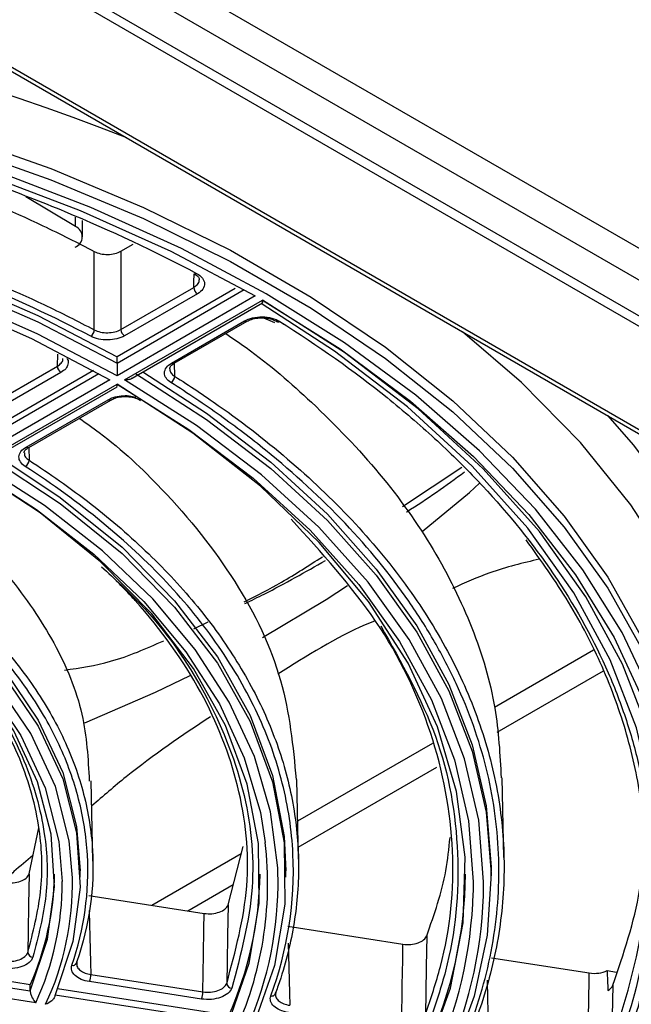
# Model space of a CAD drawing. Header units: millimetres. Extents: x 156 to 887, y -58 to 920.
# Tile 50 of 118: x 857 to 869, y -5 to 14. Entities that reach past the tile are written whole.
import ezdxf

# ---------------------------------------------------------------- set-up
doc = ezdxf.new("R2010")
doc.units = ezdxf.units.MM

msp = doc.modelspace()

# ---------------------------------------------------------------- linework, layer by layer
at = {"color": 7, "linetype": 'Continuous', "lineweight": 25}
for p, q in [((874.291, 6.522), (856.257, 16.932)), ((856.257, 16.32), (874.291, 5.909)), ((855.955, 15.797), (873.989, 5.386)), ((873.864, 5.254), (855.83, 15.665)), ((853.689, 14.813), (872.283, 4.078)), ((853.814, 14.825), (872.408, 4.09)), ((858.443, 9.767), (857.481, 10.343)), ((858.583, 9.567), (858.583, 9.884)), ((859.329, 9.287), (859.57, 9.426)), ((861.555, 8.559), (859.257, 7.232)), ((859.328, 7.763), (860.747, 8.582)), ((860.817, 8.458), (859.399, 7.639)), ((861.945, 8.416), (859.258, 6.865)), ((859.399, 6.783), (862.086, 8.335)), ((859.548, 6.819), (862.086, 8.284)), ((860.316, 7.11), (861.734, 7.929)), ((860.366, 7.105), (861.784, 7.924)), ((862.107, 7.987), (862.315, 7.902)), ((862.5, 7.861), (862.414, 7.919)), ((859.257, 7.11), (859.257, 7.232)), ((858.794, 6.965), (856.428, 5.599)), ((856.497, 6.128), (858.092, 7.05)), ((858.163, 6.926), (856.567, 6.004)), ((859.116, 6.783), (856.429, 5.232)), ((856.571, 5.151), (859.258, 6.702)), ((856.72, 5.186), (859.258, 6.651)), ((857.484, 5.475), (859.08, 6.396)), ((857.534, 5.47), (859.13, 6.391)), ((864.811, 4.32), (865.963, 5.088)), ((860.751, 1.941), (861.028, 2.078)), ((868.527, 1.524), (866.602, 0.412)), ((866.649, -0.071), (868.722, 1.125)), ((865.39, -0.288), (862.768, -1.801)), ((862.779, -2.305), (865.477, -0.748)), ((858.785, -2.578), (858.751, -1.019)), ((862.784, -2.538), (862.751, -0.988)), ((866.784, -2.509), (866.751, -0.96)), ((857.543, -2.828), (857.729, -1.928)), ((861.414, -3.43), (861.707, -2.292)), ((861.67, -2.435), (859.934, -3.438)), ((858.537, -2.891), (858.537, -2.768)), ((862.537, -2.891), (862.537, -2.768)), ((866.537, -2.891), (866.537, -2.768)), ((860.631, -3.545), (861.515, -3.035)), ((858.705, -3.247), (860.95, -3.595)), ((862.575, -3.846), (864.819, -4.193)), ((854.182, -4.581), (857.564, -5.104)), ((857.564, -4.982), (854.23, -4.466)), ((858.472, -4.533), (858.47, -4.581)), ((866.541, -4.46), (868.444, -4.754)), ((857.671, -5.333), (854.001, -4.765)), ((858.743, -4.784), (860.924, -5.121)), ((868.791, -4.707), (868.973, -4.738)), ((860.898, -5.26), (858.717, -4.922)), ((857.564, -5.104), (857.564, -4.982)), ((861.428, -5.58), (858.095, -5.064)), ((862.344, -5.129), (862.34, -5.179)), ((858.047, -5.179), (861.428, -5.702))]:
    msp.add_line(p, q, dxfattribs=at)
at = {"color": 8, "linetype": 'Continuous', "lineweight": 25}
for p, q in [((858.443, 9.767), (858.443, 9.949)), ((859.257, 7.11), (861.731, 8.538)), ((858.092, 7.05), (858.099, 7.281)), ((860.368, 7.106), (860.375, 6.853)), ((856.428, 5.477), (858.902, 6.905)), ((857.534, 5.47), (857.541, 5.22))]:
    msp.add_line(p, q, dxfattribs=at)
at = {"color": 7, "linetype": 'Continuous', "lineweight": 25, "flags": 128}
for points in [[(832.401, 12.603), (834.515, 13.005), (836.678, 13.309), (838.876, 13.515), (841.094, 13.619), (843.321, 13.623), (845.54, 13.526), (847.74, 13.327), (849.906, 13.03), (852.024, 12.635), (854.082, 12.145), (856.067, 11.563), (857.966, 10.892), (859.767, 10.137), (861.461, 9.303), (863.035, 8.394), (864.48, 7.417), (865.788, 6.376), (866.949, 5.28), (867.957, 4.134), (868.807, 2.946), (869.491, 1.723)], [(832.401, 12.386), (834.515, 12.788), (836.678, 13.093), (838.876, 13.298), (841.094, 13.403), (843.321, 13.407), (845.54, 13.309), (847.74, 13.111), (849.906, 12.813), (852.024, 12.418), (854.082, 11.928), (856.067, 11.346), (857.966, 10.675), (859.767, 9.921), (861.461, 9.086), (863.035, 8.178), (864.48, 7.2), (865.788, 6.16), (866.949, 5.064), (867.957, 3.918), (868.807, 2.73), (869.491, 1.507)], [(869.673, 0.621), (869.083, 1.871), (868.322, 3.091), (867.395, 4.271), (866.307, 5.405), (865.066, 6.485), (863.68, 7.505), (862.157, 8.457), (860.507, 9.336), (858.741, 10.137), (856.87, 10.853), (854.906, 11.481), (852.861, 12.016), (850.749, 12.456), (848.582, 12.796), (846.376, 13.036), (844.143, 13.173), (841.899, 13.207), (839.657, 13.137), (837.432, 12.964), (835.237, 12.69), (833.088, 12.315)], [(835.163, 12.559), (837.342, 12.838), (839.552, 13.015), (841.779, 13.09), (844.01, 13.062), (846.23, 12.931), (848.425, 12.698), (850.58, 12.365), (852.683, 11.933), (854.719, 11.406), (856.675, 10.786), (858.539, 10.078), (860.3, 9.287), (861.945, 8.416)], [(836.253, 10.79), (838.282, 11.039), (840.34, 11.186), (842.412, 11.231), (844.484, 11.173), (846.539, 11.014), (848.564, 10.754), (850.542, 10.395), (852.46, 9.939), (854.304, 9.391), (856.06, 8.754), (857.715, 8.033), (859.257, 7.232)], [(836.253, 10.668), (838.282, 10.916), (840.34, 11.063), (842.412, 11.108), (844.484, 11.051), (846.539, 10.891), (848.564, 10.631), (850.542, 10.272), (852.46, 9.817), (854.304, 9.269), (856.06, 8.632), (857.715, 7.91), (859.257, 7.11)], [(859.258, 6.865), (857.715, 7.675), (856.056, 8.405), (854.294, 9.05), (852.442, 9.604), (850.514, 10.064), (848.525, 10.425), (846.489, 10.686), (844.421, 10.845), (842.337, 10.899), (840.253, 10.85), (838.185, 10.696), (836.147, 10.44)], [(836.198, 10.329), (838.219, 10.582), (840.271, 10.735), (842.337, 10.784), (844.404, 10.73), (846.454, 10.573), (848.473, 10.314), (850.446, 9.955), (852.358, 9.499), (854.194, 8.95), (855.941, 8.311), (857.586, 7.587), (859.116, 6.783)], [(858.81, 7.756), (858.811, 8.277), (858.811, 8.778), (858.811, 8.972), (858.811, 9.28)], [(859.329, 9.287), (859.329, 8.978), (859.329, 8.489), (859.329, 8), (859.328, 7.763)], [(862.086, 8.335), (863.594, 7.385), (864.965, 6.369), (866.192, 5.292), (867.265, 4.163), (868.178, 2.988), (868.926, 1.774), (869.504, 0.53), (869.907, -0.737), (870.134, -2.019), (870.173, -2.491)], [(869.155, -6.898), (869.651, -5.554), (869.946, -4.191), (870.037, -2.819), (869.924, -1.447), (869.609, -0.085), (869.092, 1.255), (868.378, 2.566), (867.473, 3.836), (866.382, 5.056), (865.114, 6.219), (863.678, 7.314), (862.086, 8.334)], [(861.784, 7.924), (861.784, 7.924), (861.785, 7.924)], [(859.611, 6.906), (860.997, 6.015), (862.247, 5.06), (863.351, 4.046), (864.3, 2.982), (865.089, 1.875), (865.711, 0.732), (866.162, -0.436), (866.438, -1.623), (866.537, -2.819), (866.459, -4.015), (866.204, -5.203), (865.775, -6.375)], [(859.758, 6.94), (860.997, 6.138), (862.247, 5.182), (863.351, 4.169), (864.3, 3.104), (865.089, 1.997), (865.711, 0.855), (866.162, -0.314), (866.438, -1.5), (866.537, -2.696), (866.537, -2.768)], [(866.384, -3.251), (866.387, -2.984), (866.293, -1.782), (866.018, -0.588), (865.566, 0.588), (864.94, 1.736), (864.143, 2.849), (863.184, 3.918), (862.067, 4.935), (860.803, 5.893), (859.399, 6.783)], [(865.292, -6.3), (865.742, -5.048), (865.988, -3.777), (866.028, -2.499), (865.861, -1.224), (865.49, 0.036), (864.917, 1.271), (864.147, 2.47), (863.186, 3.622), (862.045, 4.718), (860.731, 5.747), (859.257, 6.701)], [(859.258, 6.702), (860.649, 5.818), (861.903, 4.869), (863.01, 3.86), (863.962, 2.8), (864.752, 1.697), (865.373, 0.558), (865.821, -0.608), (866.094, -1.792), (866.187, -2.984), (866.185, -3.191)], [(859.131, 6.392), (859.13, 6.392), (859.13, 6.391)], [(856.782, 5.273), (858.15, 4.376), (859.352, 3.403), (860.375, 2.365), (861.21, 1.272), (861.847, 0.135), (862.28, -1.034), (862.504, -2.221), (862.517, -3.416), (862.318, -4.605), (861.911, -5.777)], [(856.929, 5.307), (858.15, 4.498), (859.352, 3.526), (860.375, 2.487), (861.21, 1.394), (861.847, 0.257), (862.28, -0.911), (862.504, -2.099), (862.537, -2.768)], [(861.428, -5.702), (861.825, -4.56), (862.018, -3.401), (862.005, -2.237), (861.786, -1.079), (861.364, 0.06), (860.743, 1.168), (859.93, 2.234), (858.932, 3.246), (857.761, 4.194), (856.428, 5.068)], [(856.429, 5.069), (857.685, 4.264), (858.803, 3.395), (859.775, 2.469), (860.591, 1.494), (861.245, 0.48), (861.731, -0.566), (862.043, -1.634), (862.139, -2.214)], [(862.387, -3.065), (862.381, -2.711), (862.242, -1.62), (861.926, -0.542), (861.436, 0.515), (860.775, 1.54), (859.95, 2.525), (858.969, 3.46), (857.839, 4.338), (856.571, 5.151)], [(865.193, 3.831), (866.11, 4.594), (866.308, 4.771)], [(853.953, 3.64), (855.154, 2.839), (856.19, 1.965), (857.05, 1.03), (857.721, 0.045), (858.196, -0.978), (858.468, -2.025), (858.534, -3.084), (858.393, -4.139), (858.047, -5.179)], [(854.1, 3.674), (855.154, 2.962), (856.19, 2.088), (857.05, 1.153), (857.721, 0.167), (858.196, -0.856), (858.468, -1.903), (858.537, -2.768)], [(858.386, -2.903), (858.323, -2.184), (858.053, -1.128), (857.574, -0.096), (856.893, 0.897), (856.019, 1.839), (854.965, 2.716), (853.742, 3.518)], [(857.564, -5.104), (857.898, -4.097), (858.034, -3.075), (857.97, -2.051), (857.706, -1.037), (857.247, -0.046), (856.597, 0.908), (855.765, 1.814), (854.762, 2.66), (853.6, 3.435)], [(853.601, 3.436), (854.808, 2.644), (855.849, 1.778), (856.712, 0.848), (857.384, -0.132), (857.857, -1.151), (858.124, -2.194), (858.187, -2.976)], [(862.085, 1.771), (863.324, 2.512), (863.742, 2.784)], [(858.625, 0.111), (860.004, 0.71), (860.677, 1.031)], [(857.543, -2.828), (857.533, -3.43), (857.525, -3.933), (857.518, -4.353)], [(861.414, -3.43), (861.404, -4.032), (861.396, -4.535), (861.389, -4.956)], [(860.924, -5.121), (860.936, -4.393), (860.945, -3.901), (860.95, -3.595)], [(864.794, -5.719), (864.805, -4.992), (864.813, -4.501), (864.819, -4.193)], [(865.282, -4.03), (865.272, -4.633), (865.264, -5.135), (865.257, -5.556)], [(868.42, -6.28), (868.421, -6.183), (868.43, -5.631), (868.436, -5.263), (868.442, -4.895), (868.444, -4.754)], [(868.901, -4.994), (868.891, -5.597), (868.884, -6.021), (868.883, -6.119)]]:
    msp.add_lwpolyline(points, dxfattribs=at)
at = {"color": 8, "linetype": 'Continuous', "lineweight": 25, "flags": 128}
for points in [[(860.747, 8.582), (860.75, 8.681), (860.755, 8.845)], [(868.914, -6.738), (869.405, -5.407), (869.697, -4.056), (869.787, -2.696), (869.675, -1.337), (869.362, 0.012), (868.85, 1.34), (868.143, 2.639), (867.246, 3.897), (866.165, 5.107), (864.909, 6.258), (863.487, 7.344), (862.057, 8.267)], [(865.821, -12.213), (867.126, -11.102), (868.274, -9.936), (869.258, -8.72), (870.072, -7.463), (870.71, -6.172), (871.169, -4.857), (871.445, -3.524), (871.537, -2.183), (871.444, -0.843), (871.168, 0.49), (870.708, 1.805), (870.07, 3.096), (869.256, 4.353), (868.271, 5.568), (867.123, 6.735), (865.979, 7.718)], [(868.802, 6.088), (869.303, 5.511), (870.262, 4.223), (871.037, 2.893), (871.622, 1.532), (872.015, 0.148), (872.212, -1.25), (872.212, -2.652), (872.016, -4.05), (871.623, -5.434), (871.038, -6.795), (870.263, -8.124), (869.305, -9.413), (868.168, -10.653)], [(858.712, -3.538), (858.712, -3.555), (858.725, -4.052), (858.737, -4.549), (858.743, -4.784)], [(862.583, -4.177), (862.595, -4.65), (862.608, -5.146), (862.614, -5.382)], [(866.454, -4.892), (866.464, -5.249), (866.476, -5.742), (866.482, -5.981)]]:
    msp.add_lwpolyline(points, dxfattribs=at)
at = {"color": 8, "linetype": 'Continuous', "lineweight": 25}
for centre, radius, start, end in [((842.295, -32.147), 46.886, 68.5485, 111.7545), ((861.763, 7.969), 0.0502, 234.3212, 294.3684), ((860.345, 7.151), 0.0502, 234.3212, 294.3684), ((859.109, 6.437), 0.0502, 234.3212, 294.3684), ((857.513, 5.516), 0.0502, 234.3212, 294.3684), ((855.304, -3.01), 6.881, 334.8873, 6.6442), ((852.638, -2.996), 5.549, 335.0937, 0.2062), ((852.775, -2.998), 5.612, 335.0765, 0.9734), ((855.315, -2.978), 7.073, 335.0597, 359.2995), ((857.739, -2.962), 8.449, 335.029, 358.4425), ((857.862, -2.959), 8.527, 335.0309, 358.0357)]:
    msp.add_arc(centre, radius, start, end, dxfattribs=at)
at = {"color": 7, "linetype": 'Continuous', "lineweight": 25}
for centre, radius, start, end in [((858.36, 9.566), 0.217, 290.5418, 67.6636), ((860.774, 8.887), 0.0442, 243.2263, 310.333), ((860.9, 8.587), 0.153, 181.9773, 237.4454), ((862.39, 7.964), 0.0521, 241.8633, 303.958), ((858.651, 7.761), 0.16, 305.2492, 358.312), ((859.482, 7.768), 0.153, 181.9773, 237.4454), ((858.245, 7.055), 0.153, 181.9773, 237.4454), ((860.228, 6.859), 0.148, 299.9353, 357.7244), ((857.394, 5.226), 0.147, 299.4396, 357.6662), ((852.553, -2.751), 5.485, 336.0032, 359.1813), ((855.13, -2.741), 6.907, 335.7383, 359.2682), ((857.702, -2.73), 8.336, 335.573, 359.3155), ((860.267, -2.707), 9.771, 335.4628, 359.311), ((857.621, -4.344), 0.103, 185.2458, 267.3773), ((858.393, -4.527), 0.0798, 256.6287, 355.8446), ((858.362, -4.784), 0.381, 338.7726, 0.1102), ((861.493, -4.946), 0.104, 185.2127, 266.6998), ((860.543, -5.122), 0.381, 338.7726, 0.1102), ((862.265, -5.123), 0.079, 256.1062, 355.9602)]:
    msp.add_arc(centre, radius, start, end, dxfattribs=at)
for points, knots in [([(836.318, 12.641), (837.398, 12.78), (838.487, 12.881), (840.135, 12.976), (840.688, 12.998), (841.788, 13.022), (842.337, 13.025), (845.072, 12.99), (847.233, 12.813), (849.632, 12.442), (849.899, 12.399), (850.427, 12.307), (851.213, 12.163), (851.984, 11.999), (853.504, 11.646), (854.49, 11.377), (855.926, 10.922), (856.398, 10.762), (857.327, 10.424), (857.786, 10.246), (859.133, 9.688), (859.989, 9.286), (860.803, 8.854)], [0, 0, 0, 0, 0.125, 0.125, 0.1875, 0.1875, 0.25, 0.25, 0.5, 0.5, 0.53125, 0.53125, 0.5625, 0.625, 0.625, 0.75, 0.75, 0.8125, 0.8125, 0.875, 0.875, 1, 1, 1, 1]), ([(836.998, 12.654), (837.17, 12.676), (837.342, 12.697), (838.3, 12.807), (839.093, 12.875), (840.686, 12.966), (841.487, 12.988), (843.088, 12.988), (843.889, 12.966), (845.482, 12.875), (846.275, 12.807), (847.846, 12.627), (848.623, 12.514), (850.155, 12.246), (850.91, 12.09), (852.389, 11.736), (853.114, 11.538), (854.526, 11.103), (855.214, 10.865), (856.545, 10.351), (857.189, 10.076), (858.15, 9.62), (858.485, 9.453), (858.811, 9.28)], [0.3403194, 0.3403194, 0.3403194, 0.3403194, 0.34375, 0.34375, 0.359375, 0.359375, 0.375, 0.375, 0.390625, 0.390625, 0.40625, 0.40625, 0.421875, 0.421875, 0.4375, 0.4375, 0.453125, 0.453125, 0.46875, 0.46875, 0.484375, 0.484375, 0.4930135, 0.4930135, 0.4930135, 0.4930135]), ([(837.022, 11.127), (837.184, 11.147), (837.346, 11.167), (838.294, 11.276), (839.088, 11.344), (840.684, 11.435), (841.486, 11.457), (843.089, 11.457), (843.891, 11.435), (845.487, 11.344), (846.28, 11.276), (847.853, 11.095), (848.632, 10.983), (850.166, 10.714), (850.922, 10.558), (852.403, 10.204), (853.129, 10.006), (854.543, 9.569), (855.231, 9.331), (856.564, 8.817), (857.209, 8.541), (858.164, 8.089), (858.491, 7.925), (858.81, 7.756)], [0.3405223, 0.3405223, 0.3405223, 0.3405223, 0.34375, 0.34375, 0.359375, 0.359375, 0.375, 0.375, 0.390625, 0.390625, 0.40625, 0.40625, 0.421875, 0.421875, 0.4375, 0.4375, 0.453125, 0.453125, 0.46875, 0.46875, 0.484375, 0.484375, 0.4928105, 0.4928105, 0.4928105, 0.4928105]), ([(858.743, 7.631), (858.019, 8.012), (857.26, 8.367), (856.07, 8.857), (855.664, 9.014), (854.835, 9.314), (854.412, 9.458), (853.13, 9.862), (852.254, 10.1), (850.46, 10.515), (849.542, 10.691), (848.134, 10.909), (847.659, 10.974), (846.699, 11.087), (846.219, 11.135), (844.776, 11.254), (843.812, 11.3), (841.88, 11.325), (840.912, 11.305), (839.457, 11.224), (838.97, 11.189), (838.003, 11.1), (837.522, 11.048), (837.043, 10.987)], [0, 0, 0, 0, 0.125, 0.125, 0.1875, 0.1875, 0.25, 0.25, 0.375, 0.375, 0.5, 0.5, 0.5625, 0.5625, 0.625, 0.625, 0.75, 0.75, 0.875, 0.875, 0.9375, 0.9375, 1, 1, 1, 1]), ([(858.811, 9.28), (858.847, 9.261), (858.888, 9.247), (858.977, 9.227), (859.025, 9.223), (859.168, 9.225), (859.261, 9.247), (859.329, 9.287)], [0, 0, 0, 0, 0.25, 0.25, 0.5, 0.5, 1, 1, 1, 1]), ([(860.754, 8.846), (860.778, 8.832), (860.83, 8.801), (860.855, 8.758), (860.854, 8.74), (860.853, 8.732)], [0, 0, 0, 0, 0.3386756, 0.7228579, 1, 1, 1, 1]), ([(860.803, 8.854), (860.85, 8.828), (860.888, 8.798), (860.941, 8.731), (860.955, 8.694), (860.958, 8.621), (860.946, 8.584), (860.898, 8.515), (860.863, 8.484), (860.817, 8.458)], [0, 0, 0, 0, 0.25, 0.25, 0.5, 0.5, 0.75, 0.75, 1, 1, 1, 1]), ([(862.086, 8.285), (862.086, 8.284), (862.086, 8.281), (862.086, 8.298), (862.086, 8.32), (862.086, 8.334), (862.086, 8.335)], [0, 0, 0, 0, 0.049528, 0.543899, 0.989046, 1, 1, 1, 1]), ([(861.734, 7.929), (861.78, 7.955), (861.834, 7.976), (861.952, 8.003), (862.016, 8.01), (862.143, 8.008), (862.207, 8), (862.323, 7.97), (862.376, 7.948), (862.419, 7.92)], [0, 0, 0, 0, 0.25, 0.25, 0.5, 0.5, 0.75, 0.75, 1, 1, 1, 1]), ([(861.786, 7.923), (861.812, 7.936), (861.869, 7.966), (861.996, 7.991), (862.137, 7.992), (862.273, 7.966), (862.335, 7.933), (862.365, 7.917)], [0, 0, 0, 0, 0.169097, 0.374674, 0.587541, 0.801969, 1, 1, 1, 1]), ([(862.419, 7.92), (863.168, 7.451), (863.864, 6.957), (864.83, 6.18), (865.139, 5.915), (865.726, 5.376), (866.004, 5.103), (866.794, 4.273), (867.26, 3.704), (868.074, 2.535), (868.421, 1.935), (868.778, 1.165), (868.846, 1.01), (868.972, 0.701), (869.15, 0.235), (869.29, -0.232), (869.521, -1.168), (869.609, -1.796), (869.645, -2.742), (869.64, -3.058), (869.598, -3.691), (869.56, -4.009), (869.396, -4.962), (869.222, -5.591), (868.98, -6.214)], [0, 0, 0, 0, 0.125, 0.125, 0.1875, 0.1875, 0.25, 0.25, 0.375, 0.375, 0.5, 0.5, 0.53125, 0.53125, 0.5625, 0.625, 0.625, 0.75, 0.75, 0.8125, 0.8125, 0.875, 0.875, 1, 1, 1, 1]), ([(858.81, 7.756), (858.846, 7.738), (858.887, 7.724), (858.976, 7.704), (859.024, 7.7), (859.167, 7.702), (859.26, 7.724), (859.328, 7.763)], [0, 0, 0, 0, 0.25, 0.25, 0.5, 0.5, 1, 1, 1, 1]), ([(861.369, 7.684), (861.502, 7.594), (862.119, 7.175), (863.153, 6.273), (864.407, 4.97), (865.452, 3.497), (866.204, 1.968), (866.653, 0.475), (866.706, -0.507), (866.73, -0.96)], [0, 0, 0, 0, 0.038027, 0.176204, 0.345712, 0.515761, 0.685269, 0.854626, 1, 1, 1, 1]), ([(859.399, 7.639), (859.313, 7.59), (859.194, 7.561), (859.014, 7.558), (858.953, 7.564), (858.84, 7.589), (858.788, 7.607), (858.743, 7.631)], [0, 0, 0, 0, 0.5, 0.5, 0.75, 0.75, 1, 1, 1, 1]), ([(859.257, 7.11), (859.257, 7.09), (859.257, 7.066), (859.257, 7.018), (859.257, 6.995), (859.258, 6.929), (859.258, 6.893), (859.258, 6.865)], [0, 0, 0, 0, 0.25, 0.25, 0.5, 0.5, 1, 1, 1, 1]), ([(860.301, 6.731), (860.219, 6.783), (860.174, 6.853), (860.178, 6.957), (860.191, 6.992), (860.239, 7.056), (860.273, 7.085), (860.316, 7.11)], [0, 0, 0, 0, 0.5, 0.5, 0.75, 0.75, 1, 1, 1, 1]), ([(860.28, 6.997), (860.28, 7.007), (860.28, 7.029), (860.31, 7.073), (860.357, 7.096), (860.37, 7.104)], [0, 0, 0, 0, 0.373311, 0.812194, 1, 1, 1, 1]), ([(859.399, 6.783), (859.4, 6.783), (859.424, 6.783), (859.472, 6.789), (859.524, 6.802), (859.546, 6.818), (859.548, 6.82)], [0, 0, 0, 0, 0.011013, 0.453826, 0.946344, 1, 1, 1, 1]), ([(866.115, -5.796), (866.326, -5.243), (866.478, -4.687), (866.619, -3.846), (866.652, -3.565), (866.687, -3.001), (866.69, -2.717), (866.656, -1.874), (866.575, -1.317), (866.3, -0.213), (866.106, 0.334), (865.729, 1.147), (865.589, 1.417), (865.279, 1.954), (865.111, 2.218), (864.568, 2.999), (864.155, 3.504), (863.227, 4.482), (862.712, 4.956), (861.863, 5.643), (861.567, 5.868), (860.951, 6.308), (860.632, 6.522), (860.301, 6.731)], [0, 0, 0, 0, 0.125, 0.125, 0.1875, 0.1875, 0.25, 0.25, 0.375, 0.375, 0.5, 0.5, 0.5625, 0.5625, 0.625, 0.625, 0.75, 0.75, 0.875, 0.875, 0.9375, 0.9375, 1, 1, 1, 1]), ([(860.375, 6.853), (860.667, 6.669), (860.95, 6.48), (861.734, 5.929), (862.212, 5.557), (863.102, 4.787), (863.515, 4.39), (864.271, 3.573), (864.614, 3.154), (865.228, 2.299), (865.498, 1.863), (865.964, 0.977), (866.158, 0.528), (866.471, -0.38), (866.589, -0.839), (866.747, -1.76), (866.786, -2.222), (866.786, -3.148), (866.747, -3.611), (866.589, -4.532), (866.471, -4.99), (866.283, -5.538), (866.249, -5.632), (866.213, -5.725)], [0.5071895, 0.5071895, 0.5071895, 0.5071895, 0.515625, 0.515625, 0.53125, 0.53125, 0.546875, 0.546875, 0.5625, 0.5625, 0.578125, 0.578125, 0.59375, 0.59375, 0.609375, 0.609375, 0.625, 0.625, 0.640625, 0.640625, 0.65625, 0.65625, 0.6594776, 0.6594776, 0.6594776, 0.6594776]), ([(859.257, 6.652), (859.257, 6.652), (859.257, 6.648), (859.258, 6.665), (859.258, 6.688), (859.258, 6.701), (859.258, 6.702)], [0, 0, 0, 0, 0.049204, 0.543722, 0.98905, 1, 1, 1, 1]), ([(859.132, 6.391), (859.158, 6.404), (859.215, 6.434), (859.342, 6.459), (859.483, 6.46), (859.619, 6.434), (859.682, 6.4), (859.713, 6.384)], [0, 0, 0, 0, 0.168434, 0.373396, 0.585309, 0.798806, 1, 1, 1, 1]), ([(858.517, 6.038), (858.648, 5.946), (859.255, 5.52), (860.353, 4.478), (861.633, 2.879), (862.55, 0.964), (862.678, -0.344), (862.741, -0.989)], [0, 0, 0, 0, 0.047183, 0.21867, 0.481501, 0.744339, 1, 1, 1, 1]), ([(857.467, 5.098), (857.386, 5.15), (857.342, 5.22), (857.347, 5.323), (857.36, 5.358), (857.407, 5.422), (857.441, 5.45), (857.484, 5.475)], [0, 0, 0, 0, 0.5, 0.5, 0.75, 0.75, 1, 1, 1, 1]), ([(857.448, 5.363), (857.448, 5.373), (857.449, 5.395), (857.481, 5.44), (857.525, 5.462), (857.538, 5.469)], [0, 0, 0, 0, 0.391425, 0.827362, 1, 1, 1, 1]), ([(857.541, 5.22), (857.743, 5.09), (857.941, 4.957), (858.558, 4.522), (858.958, 4.211), (859.704, 3.567), (860.049, 3.234), (860.682, 2.551), (860.969, 2.201), (861.482, 1.485), (861.708, 1.12), (862.098, 0.379), (862.261, 0.003), (862.523, -0.757), (862.621, -1.14), (862.753, -1.911), (862.786, -2.298), (862.786, -3.073), (862.753, -3.46), (862.621, -4.231), (862.523, -4.614), (862.376, -5.039), (862.36, -5.084), (862.344, -5.129)], [0.5085685, 0.5085685, 0.5085685, 0.5085685, 0.515625, 0.515625, 0.53125, 0.53125, 0.546875, 0.546875, 0.5625, 0.5625, 0.578125, 0.578125, 0.59375, 0.59375, 0.609375, 0.609375, 0.625, 0.625, 0.640625, 0.640625, 0.65625, 0.65625, 0.6580987, 0.6580987, 0.6580987, 0.6580987]), ([(862.246, -5.2), (862.579, -4.29), (862.722, -3.37), (862.655, -1.975), (862.586, -1.515), (862.355, -0.607), (862.194, -0.158), (861.885, 0.508), (861.77, 0.728), (861.517, 1.167), (861.379, 1.385), (860.931, 2.032), (860.592, 2.448), (859.835, 3.253), (859.417, 3.642), (858.502, 4.391), (858.005, 4.752), (857.467, 5.098)], [0, 0, 0, 0, 0.25, 0.25, 0.375, 0.375, 0.5, 0.5, 0.5625, 0.5625, 0.625, 0.625, 0.75, 0.75, 0.875, 0.875, 1, 1, 1, 1]), ([(864.885, 4.215), (864.887, 4.217), (865.293, 4.464), (865.656, 4.73), (866.017, 4.994)], [0, 0, 0, 0, 0.0048304, 1, 1, 1, 1]), ([(855.654, 4.385), (855.778, 4.294), (856.372, 3.857), (857.202, 2.948), (858.081, 1.667), (858.64, 0.323), (858.69, -0.586), (858.714, -1.02)], [0, 0, 0, 0, 0.060139, 0.288199, 0.528927, 0.77502, 1, 1, 1, 1]), ([(865.257, -5.556), (865.361, -5.248), (865.713, -4.202), (865.891, -2.356), (865.461, -0.088), (864.424, 2.105), (863.233, 3.423), (862.645, 4.075)], [0, 0, 0, 0, 0.094601, 0.320632, 0.553218, 0.779349, 1, 1, 1, 1]), ([(868.883, -6.119), (869.102, -5.432), (869.459, -4.317), (869.567, -2.748), (869.485, -1.429), (869.204, -0.105), (868.727, 1.199), (868.079, 2.465), (867.504, 3.269), (867.216, 3.67)], [0, 0, 0, 0, 0.209028, 0.339655, 0.470283, 0.6047, 0.739119, 0.86985, 1, 1, 1, 1]), ([(858.374, -4.604), (858.618, -3.892), (858.718, -3.175), (858.666, -2.274), (858.647, -2.094), (858.59, -1.733), (858.553, -1.553), (858.415, -1.017), (858.288, -0.664), (857.965, 0.03), (857.77, 0.372), (857.425, 0.877), (857.3, 1.044), (857.037, 1.372), (856.898, 1.534), (856.164, 2.327), (855.458, 2.918), (854.629, 3.465)], [0, 0, 0, 0, 0.25, 0.25, 0.3125, 0.3125, 0.375, 0.375, 0.5, 0.5, 0.625, 0.625, 0.6875, 0.6875, 0.75, 0.75, 1, 1, 1, 1]), ([(854.704, 3.586), (855.537, 3.037), (856.246, 2.443), (856.984, 1.646), (857.124, 1.484), (857.389, 1.154), (857.514, 0.986), (857.862, 0.478), (858.058, 0.135), (858.383, -0.562), (858.511, -0.916), (858.697, -1.634), (858.755, -1.999), (858.819, -3.093), (858.718, -3.816), (858.472, -4.533)], [0, 0, 0, 0, 0.25, 0.25, 0.3125, 0.3125, 0.375, 0.375, 0.5, 0.5, 0.625, 0.625, 0.75, 0.75, 1, 1, 1, 1]), ([(861.729, 2.463), (861.973, 2.587), (862.49, 2.851), (862.987, 3.173), (863.25, 3.343)], [0, 0, 0, 0, 0.472137, 1, 1, 1, 1]), ([(861.743, 2.432), (861.868, 2.493), (862.412, 2.76), (862.919, 3.048), (863.31, 3.27)], [0, 0, 0, 0, 0.229708, 1, 1, 1, 1]), ([(867.471, 3.295), (867.153, 3.22), (866.598, 3.089), (866.024, 2.834), (865.78, 2.725)], [0, 0, 0, 0, 0.574318, 1, 1, 1, 1]), ([(858.952, 3.149), (859.208, 2.913), (860.04, 2.145), (861.036, 0.693), (861.785, -1.169), (862.001, -3.118), (861.66, -4.4), (861.486, -5.05)], [0, 0, 0, 0, 0.097957, 0.318273, 0.544972, 0.769114, 1, 1, 1, 1]), ([(861.389, -4.956), (861.558, -4.328), (861.9, -3.053), (861.691, -1.132), (860.962, 0.745), (860.091, 1.955), (859.479, 2.632), (859.373, 2.739), (859.301, 2.813)], [0, 0, 0, 0, 0.237052, 0.481227, 0.714231, 0.953983, 0.968143, 1, 1, 1, 1]), ([(864.278, 2.099), (864.213, 2.072), (863.586, 1.816), (862.95, 1.415), (862.38, 1.056)], [0, 0, 0, 0, 0.103435, 1, 1, 1, 1]), ([(864.387, 1.996), (864.786, 1.287), (865.595, -0.151), (865.977, -2.429), (865.817, -4.281), (865.459, -5.342), (865.355, -5.651)], [0, 0, 0, 0, 0.287217, 0.582666, 0.878111, 1, 1, 1, 1]), ([(855.791, 1.704), (856.106, 1.375), (856.813, 0.637), (857.504, -0.631), (857.88, -1.961), (857.926, -3.249), (857.72, -4.045), (857.616, -4.447)], [0, 0, 0, 0, 0.1764493, 0.3962364, 0.6215779, 0.8090855, 1, 1, 1, 1]), ([(858.23, 1.136), (858.532, 1.182), (859.195, 1.281), (859.823, 1.559), (860.165, 1.71)], [0, 0, 0, 0, 0.454743, 1, 1, 1, 1]), ([(857.518, -4.353), (857.619, -3.961), (857.825, -3.17), (857.781, -1.902), (857.419, -0.571), (856.878, 0.374), (856.454, 0.953), (856.336, 1.09), (856.258, 1.181)], [0, 0, 0, 0, 0.209296, 0.422394, 0.667721, 0.919246, 0.946407, 1, 1, 1, 1]), ([(861.07, 0.23), (860.519, -0.137), (859.741, -0.658), (858.984, -1.312), (858.762, -1.504)], [0, 0, 0, 0, 0.706626, 1, 1, 1, 1]), ([(865.282, -4.03), (865.428, -3.61), (865.649, -2.978), (865.713, -2.335), (865.734, -2.119)], [0, 0, 0, 0, 0.664695, 1, 1, 1, 1]), ([(857.617, -2.47), (857.493, -2.57), (857.304, -2.722), (857.123, -2.901), (857.061, -2.962)], [0, 0, 0, 0, 0.6573839, 1, 1, 1, 1]), ([(868.901, -4.994), (869.112, -4.379), (869.419, -3.489), (869.489, -2.584), (869.51, -2.305)], [0, 0, 0, 0, 0.691504, 1, 1, 1, 1]), ([(857.078, -2.996), (857.128, -3.004), (857.18, -3.005), (857.281, -2.996), (857.331, -2.986), (857.417, -2.955), (857.455, -2.934), (857.513, -2.885), (857.533, -2.857), (857.543, -2.828)], [0, 0, 0, 0, 0.25, 0.25, 0.5, 0.5, 0.75, 0.75, 1, 1, 1, 1]), ([(860.95, -3.595), (860.999, -3.602), (861.051, -3.604), (861.151, -3.596), (861.2, -3.585), (861.286, -3.555), (861.324, -3.534), (861.383, -3.486), (861.403, -3.459), (861.414, -3.43)], [0, 0, 0, 0, 0.25, 0.25, 0.5, 0.5, 0.75, 0.75, 1, 1, 1, 1]), ([(864.819, -4.193), (864.868, -4.201), (864.919, -4.202), (865.019, -4.194), (865.068, -4.184), (865.197, -4.139), (865.26, -4.088), (865.282, -4.03)], [0, 0, 0, 0, 0.25, 0.25, 0.5, 0.5, 1, 1, 1, 1]), ([(857.052, -4.522), (857.102, -4.53), (857.154, -4.531), (857.256, -4.522), (857.305, -4.511), (857.392, -4.48), (857.43, -4.459), (857.488, -4.41), (857.508, -4.382), (857.518, -4.353)], [0, 0, 0, 0, 0.25, 0.25, 0.5, 0.5, 0.75, 0.75, 1, 1, 1, 1]), ([(857.616, -4.447), (857.604, -4.484), (857.578, -4.52), (857.505, -4.582), (857.457, -4.608), (857.347, -4.648), (857.284, -4.662), (857.156, -4.673), (857.09, -4.671), (857.026, -4.661)], [0, 0, 0, 0, 0.25, 0.25, 0.5, 0.5, 0.75, 0.75, 1, 1, 1, 1]), ([(858.717, -4.922), (858.601, -4.904), (858.5, -4.861), (858.406, -4.773), (858.384, -4.741), (858.362, -4.673), (858.363, -4.638), (858.374, -4.604)], [0, 0, 0, 0, 0.5, 0.5, 0.75, 0.75, 1, 1, 1, 1]), ([(868.444, -4.754), (868.505, -4.763), (868.568, -4.764), (868.688, -4.747), (868.744, -4.731), (868.791, -4.707)], [0, 0, 0, 0, 0.5, 0.5, 1, 1, 1, 1]), ([(860.924, -5.121), (860.974, -5.128), (861.025, -5.13), (861.126, -5.121), (861.175, -5.111), (861.261, -5.08), (861.299, -5.059), (861.357, -5.012), (861.378, -4.984), (861.389, -4.956)], [0, 0, 0, 0, 0.25, 0.25, 0.5, 0.5, 0.75, 0.75, 1, 1, 1, 1]), ([(857.564, -5.104), (857.564, -5.124), (857.568, -5.148), (857.582, -5.193), (857.592, -5.216), (857.623, -5.276), (857.647, -5.309), (857.671, -5.333)], [0, 0, 0, 0, 0.25, 0.25, 0.5, 0.5, 1, 1, 1, 1]), ([(861.486, -5.05), (861.473, -5.087), (861.447, -5.122), (861.373, -5.183), (861.325, -5.209), (861.216, -5.248), (861.154, -5.261), (861.026, -5.272), (860.961, -5.27), (860.898, -5.26)], [0, 0, 0, 0, 0.25, 0.25, 0.5, 0.5, 0.75, 0.75, 1, 1, 1, 1]), ([(858.047, -5.179), (858.047, -5.199), (858.039, -5.22), (858.016, -5.26), (858, -5.278), (857.947, -5.327), (857.905, -5.349), (857.864, -5.363)], [0, 0, 0, 0, 0.25, 0.25, 0.5, 0.5, 1, 1, 1, 1]), ([(862.588, -5.521), (862.471, -5.503), (862.369, -5.459), (862.275, -5.37), (862.253, -5.337), (862.233, -5.269), (862.234, -5.234), (862.246, -5.2)], [0, 0, 0, 0, 0.5, 0.5, 0.75, 0.75, 1, 1, 1, 1])]:
    msp.add_open_spline(points, degree=3, knots=knots, dxfattribs=at)
at = {"color": 8, "linetype": 'Continuous', "lineweight": 25}
for points, knots in [([(860.747, 8.582), (860.773, 8.601), (860.825, 8.639), (860.858, 8.694), (860.853, 8.725), (860.852, 8.732)], [0, 0, 0, 0, 0.438594, 0.877169, 1, 1, 1, 1]), ([(858.092, 7.05), (858.119, 7.069), (858.171, 7.107), (858.204, 7.162), (858.199, 7.193), (858.198, 7.2)], [0, 0, 0, 0, 0.438433, 0.876847, 1, 1, 1, 1]), ([(858.279, 7.197), (858.283, 7.192), (858.308, 7.158), (858.305, 7.088), (858.266, 6.998), (858.197, 6.95), (858.163, 6.926)], [0, 0, 0, 0, 0.057598, 0.371695, 0.685849, 1, 1, 1, 1]), ([(860.282, 6.998), (860.282, 6.982), (860.282, 6.942), (860.321, 6.892), (860.361, 6.863), (860.375, 6.853)], [0, 0, 0, 0, 0.296874, 0.758051, 1, 1, 1, 1]), ([(859.08, 6.396), (859.112, 6.412), (859.186, 6.449), (859.33, 6.477), (859.486, 6.48), (859.578, 6.458), (859.62, 6.448)], [0, 0, 0, 0, 0.218839, 0.492018, 0.765221, 1, 1, 1, 1]), ([(857.45, 5.363), (857.45, 5.347), (857.45, 5.307), (857.488, 5.258), (857.528, 5.229), (857.541, 5.22)], [0, 0, 0, 0, 0.301534, 0.767511, 1, 1, 1, 1]), ([(858.47, -4.581), (858.469, -4.589), (858.466, -4.621), (858.503, -4.676), (858.578, -4.735), (858.666, -4.769), (858.725, -4.78), (858.743, -4.784)], [0, 0, 0, 0, 0.0885482, 0.351971, 0.6153523, 0.8787285, 1, 1, 1, 1]), ([(862.34, -5.179), (862.34, -5.187), (862.336, -5.218), (862.372, -5.272), (862.445, -5.331), (862.534, -5.367), (862.594, -5.379), (862.614, -5.382)], [0, 0, 0, 0, 0.0782121, 0.3417482, 0.6052417, 0.8687287, 1, 1, 1, 1])]:
    msp.add_open_spline(points, degree=3, knots=knots, dxfattribs=at)
at = {"color": 7, "linetype": 'Continuous', "lineweight": 25}
for points in [[(868.791, -4.707), (868.796, -4.837), (868.802, -4.967), (868.808, -5.096)], [(868.808, -5.096), (868.854, -5.067), (868.886, -5.032), (868.901, -4.994)]]:
    msp.add_open_spline(points, degree=3, dxfattribs=at)

doc.saveas('drawing.dxf')
